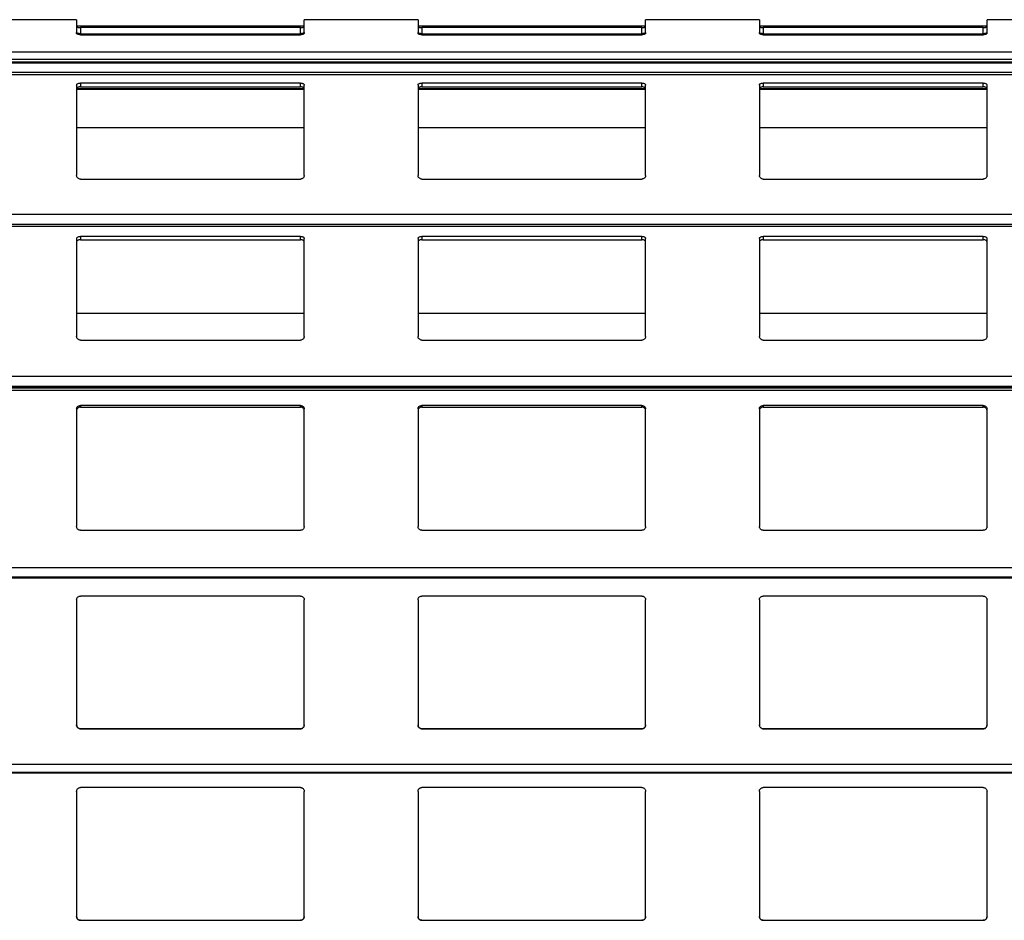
# Model space of a CAD drawing. Header units: millimetres. Extents: x 26 to 422, y 4 to 419.
# Tile 71 of 83: x 234.15 to 239.35, y 398.85 to 403.59. Entities that reach past the tile are written whole.
import ezdxf

# ---------------------------------------------------------------- set-up
doc = ezdxf.new("R2010")
doc.units = ezdxf.units.MM

msp = doc.modelspace()

# ---------------------------------------------------------------- linework, layer by layer
at = {"color": 7, "linetype": 'Continuous', "lineweight": 25}
for p, q in [((234.4545, 403.5949), (233.8545, 403.5949)), ((234.4545, 403.5949), (234.4545, 403.5231)), ((235.6545, 403.5602), (234.4545, 403.5602)), ((236.2545, 403.5949), (235.6545, 403.5949)), ((235.6545, 403.5231), (235.6545, 403.5949)), ((236.2545, 403.5949), (236.2545, 403.5231)), ((237.4545, 403.5602), (236.2545, 403.5602)), ((238.0545, 403.5949), (237.4545, 403.5949)), ((237.4545, 403.5231), (237.4545, 403.5949)), ((238.0545, 403.5949), (238.0545, 403.5231)), ((239.2545, 403.5602), (238.0545, 403.5602)), ((239.8545, 403.5949), (239.2545, 403.5949)), ((239.2545, 403.5231), (239.2545, 403.5949)), ((235.6345, 403.5531), (234.4745, 403.5531)), ((234.4745, 403.5531), (234.4745, 403.521)), ((234.4745, 403.521), (235.6345, 403.521)), ((234.4745, 403.5156), (235.6345, 403.5156)), ((235.6345, 403.521), (235.6345, 403.5531)), ((237.4345, 403.5531), (236.2745, 403.5531)), ((236.2745, 403.5531), (236.2745, 403.521)), ((236.2745, 403.521), (237.4345, 403.521)), ((236.2745, 403.5156), (237.4345, 403.5156)), ((237.4345, 403.521), (237.4345, 403.5531)), ((239.2345, 403.5531), (238.0745, 403.5531)), ((238.0745, 403.5531), (238.0745, 403.521)), ((238.0745, 403.521), (239.2345, 403.521)), ((238.0745, 403.5156), (239.2345, 403.5156)), ((239.2345, 403.521), (239.2345, 403.5531)), ((210.8795, 403.3669), (251.961, 403.3669)), ((234.4545, 403.2505), (234.4545, 402.773)), ((235.6345, 403.2607), (234.4745, 403.2607)), ((234.4745, 403.2607), (234.4745, 403.2406)), ((235.6345, 403.2406), (235.6345, 403.2607)), ((235.6545, 402.773), (235.6545, 403.2505)), ((236.2545, 403.2505), (236.2545, 402.773)), ((237.4345, 403.2607), (236.2745, 403.2607)), ((236.2745, 403.2607), (236.2745, 403.2406)), ((237.4345, 403.2406), (237.4345, 403.2607)), ((237.4545, 402.773), (237.4545, 403.2505)), ((238.0545, 403.2505), (238.0545, 402.773)), ((239.2345, 403.2607), (238.0745, 403.2607)), ((238.0745, 403.2607), (238.0745, 403.2406)), ((239.2345, 403.2406), (239.2345, 403.2607)), ((239.2545, 402.773), (239.2545, 403.2505)), ((234.4545, 403.2292), (235.6545, 403.2292)), ((234.4745, 403.2406), (235.6345, 403.2406)), ((236.2545, 403.2292), (237.4545, 403.2292)), ((236.2745, 403.2406), (237.4345, 403.2406)), ((238.0545, 403.2292), (239.2545, 403.2292)), ((238.0745, 403.2406), (239.2345, 403.2406)), ((235.6545, 403.0245), (234.4545, 403.0245)), ((237.4545, 403.0245), (236.2545, 403.0245)), ((239.2545, 403.0245), (238.0545, 403.0245)), ((234.4745, 402.7545), (235.6345, 402.7545)), ((236.2745, 402.7545), (237.4345, 402.7545)), ((238.0745, 402.7545), (239.2345, 402.7545)), ((210.8795, 402.5067), (251.961, 402.5067)), ((234.4545, 402.4406), (234.4545, 401.9247)), ((235.6345, 402.4524), (234.4745, 402.4524)), ((234.4745, 402.4524), (234.4745, 402.4346)), ((234.4745, 402.4346), (235.6345, 402.4346)), ((235.6345, 402.4346), (235.6345, 402.4524)), ((235.6545, 401.9247), (235.6545, 402.4406)), ((236.2545, 402.4406), (236.2545, 401.9247)), ((237.4345, 402.4524), (236.2745, 402.4524)), ((236.2745, 402.4524), (236.2745, 402.4346)), ((236.2745, 402.4346), (237.4345, 402.4346)), ((237.4345, 402.4346), (237.4345, 402.4524)), ((237.4545, 401.9247), (237.4545, 402.4406)), ((238.0545, 402.4406), (238.0545, 401.9247)), ((239.2345, 402.4524), (238.0745, 402.4524)), ((238.0745, 402.4524), (238.0745, 402.4346)), ((238.0745, 402.4346), (239.2345, 402.4346)), ((239.2345, 402.4346), (239.2345, 402.4524)), ((239.2545, 401.9247), (239.2545, 402.4406)), ((235.6545, 402.0455), (234.4545, 402.0455)), ((237.4545, 402.0455), (236.2545, 402.0455)), ((239.2545, 402.0455), (238.0545, 402.0455)), ((234.4745, 401.9055), (235.6345, 401.9055)), ((236.2745, 401.9055), (237.4345, 401.9055)), ((238.0745, 401.9055), (239.2345, 401.9055)), ((210.8795, 401.6537), (251.961, 401.6537)), ((234.4545, 401.5433), (234.4545, 400.923)), ((235.6345, 401.5603), (234.4745, 401.5603)), ((234.4745, 401.5603), (234.4745, 401.5518)), ((234.4745, 401.5518), (235.6345, 401.5518)), ((235.6345, 401.5518), (235.6345, 401.5603)), ((235.6545, 400.923), (235.6545, 401.5433)), ((236.2545, 401.5433), (236.2545, 400.923)), ((237.4345, 401.5603), (236.2745, 401.5603)), ((236.2745, 401.5603), (236.2745, 401.5518)), ((236.2745, 401.5518), (237.4345, 401.5518)), ((237.4345, 401.5518), (237.4345, 401.5603)), ((237.4545, 400.923), (237.4545, 401.5433)), ((238.0545, 401.5433), (238.0545, 400.923)), ((239.2345, 401.5603), (238.0745, 401.5603)), ((238.0745, 401.5603), (238.0745, 401.5518)), ((238.0745, 401.5518), (239.2345, 401.5518)), ((239.2345, 401.5518), (239.2345, 401.5603)), ((239.2545, 400.923), (239.2545, 401.5433)), ((234.4745, 400.9025), (235.6345, 400.9025)), ((236.2745, 400.9025), (237.4345, 400.9025)), ((238.0745, 400.9025), (239.2345, 400.9025)), ((210.8795, 400.6516), (251.961, 400.6516)), ((235.6345, 400.5559), (234.4745, 400.5559)), ((237.4345, 400.5559), (236.2745, 400.5559)), ((239.2345, 400.5559), (238.0745, 400.5559)), ((234.4545, 400.5359), (234.4545, 399.8759)), ((235.6545, 399.8759), (235.6545, 400.5359)), ((236.2545, 400.5359), (236.2545, 399.8759)), ((237.4545, 399.8759), (237.4545, 400.5359)), ((238.0545, 400.5359), (238.0545, 399.8759)), ((239.2545, 399.8759), (239.2545, 400.5359)), ((234.4745, 399.8559), (235.6345, 399.8559)), ((234.4745, 399.8559), (234.4745, 399.8559)), ((235.6345, 399.8559), (234.4745, 399.8559)), ((235.6345, 399.8559), (235.6345, 399.8559)), ((236.2745, 399.8559), (237.4345, 399.8559)), ((236.2745, 399.8559), (236.2745, 399.8559)), ((237.4345, 399.8559), (236.2745, 399.8559)), ((237.4345, 399.8559), (237.4345, 399.8559)), ((238.0745, 399.8559), (239.2345, 399.8559)), ((238.0745, 399.8559), (238.0745, 399.8559)), ((239.2345, 399.8559), (238.0745, 399.8559)), ((239.2345, 399.8559), (239.2345, 399.8559)), ((210.8795, 399.6242), (251.961, 399.6242)), ((234.4545, 399.5259), (234.4545, 398.8659)), ((235.6345, 399.5459), (234.4745, 399.5459)), ((235.6545, 398.8659), (235.6545, 399.5259)), ((236.2545, 399.5259), (236.2545, 398.8659)), ((237.4345, 399.5459), (236.2745, 399.5459)), ((237.4545, 398.8659), (237.4545, 399.5259)), ((238.0545, 399.5259), (238.0545, 398.8659)), ((239.2345, 399.5459), (238.0745, 399.5459)), ((239.2545, 398.8659), (239.2545, 399.5259)), ((234.4745, 398.8459), (235.6345, 398.8459)), ((236.2745, 398.8459), (237.4345, 398.8459)), ((238.0745, 398.8459), (239.2345, 398.8459))]:
    msp.add_line(p, q, dxfattribs=at)
at = {"color": 8, "linetype": 'Continuous', "lineweight": 25}
for p, q in [((251.961, 403.4244), (210.8795, 403.4244)), ((251.961, 403.3847), (210.8795, 403.3847)), ((251.961, 403.3703), (210.8795, 403.3703)), ((251.961, 403.367), (210.8795, 403.367)), ((251.961, 403.3168), (210.8795, 403.3168)), ((251.961, 403.3048), (210.8795, 403.3048)), ((235.6545, 403.2302), (234.4545, 403.2302)), ((237.4545, 403.2302), (236.2545, 403.2302)), ((239.2545, 403.2302), (238.0545, 403.2302)), ((251.961, 402.568), (210.8795, 402.568)), ((251.961, 402.5141), (210.8795, 402.5141)), ((251.961, 402.505), (210.8795, 402.505)), ((251.961, 401.7139), (210.8795, 401.7139)), ((251.961, 401.6602), (210.8795, 401.6602)), ((251.961, 401.6531), (210.8795, 401.6531)), ((251.961, 401.6398), (210.8795, 401.6398)), ((251.961, 400.7049), (210.8795, 400.7049)), ((251.961, 400.6555), (210.8795, 400.6555)), ((251.961, 399.6683), (210.8795, 399.6683)), ((251.961, 399.6261), (210.8795, 399.6261))]:
    msp.add_line(p, q, dxfattribs=at)
at = {"color": 7, "linetype": 'Continuous', "lineweight": 25}
for points, knots in [([(234.4545, 403.559), (234.4547, 403.5583), (234.4552, 403.5569), (234.4592, 403.5551), (234.465, 403.5537), (234.4705, 403.5532), (234.4736, 403.5532), (234.4745, 403.5531)], [0, 0, 0, 0, 0.241318, 0.48293, 0.713608, 0.923001, 1, 1, 1, 1]), ([(235.6345, 403.5531), (235.6366, 403.5532), (235.6408, 403.5533), (235.6464, 403.5542), (235.6509, 403.5555), (235.6539, 403.5572), (235.6543, 403.5584), (235.6545, 403.559)], [0, 0, 0, 0, 0.190903, 0.381612, 0.579766, 0.795381, 1, 1, 1, 1]), ([(236.2545, 403.559), (236.2547, 403.5583), (236.2552, 403.5569), (236.2592, 403.5551), (236.265, 403.5537), (236.2705, 403.5532), (236.2736, 403.5532), (236.2745, 403.5531)], [0, 0, 0, 0, 0.241285, 0.482863, 0.713509, 0.923011, 1, 1, 1, 1]), ([(237.4345, 403.5531), (237.4366, 403.5532), (237.4408, 403.5533), (237.4464, 403.5542), (237.4509, 403.5555), (237.4539, 403.5572), (237.4543, 403.5584), (237.4545, 403.559)], [0, 0, 0, 0, 0.1910318, 0.3815997, 0.5798383, 0.7953755, 1, 1, 1, 1]), ([(238.0545, 403.559), (238.0547, 403.5583), (238.0552, 403.5569), (238.0592, 403.5551), (238.065, 403.5537), (238.0705, 403.5532), (238.0736, 403.5532), (238.0745, 403.5531)], [0, 0, 0, 0, 0.241273, 0.482863, 0.713633, 0.923008, 1, 1, 1, 1]), ([(239.2345, 403.5531), (239.2366, 403.5532), (239.2408, 403.5533), (239.2464, 403.5542), (239.2509, 403.5555), (239.2539, 403.5572), (239.2543, 403.5584), (239.2545, 403.559)], [0, 0, 0, 0, 0.190903, 0.381612, 0.579766, 0.795381, 1, 1, 1, 1]), ([(234.4745, 403.521), (234.4724, 403.5211), (234.4682, 403.5212), (234.4625, 403.5221), (234.458, 403.5234), (234.455, 403.5251), (234.4547, 403.5262), (234.4545, 403.5268)], [0, 0, 0, 0, 0.19118, 0.382194, 0.580626, 0.796251, 1, 1, 1, 1]), ([(234.4745, 403.5156), (234.4723, 403.5156), (234.4679, 403.5158), (234.462, 403.5171), (234.4574, 403.5189), (234.4549, 403.5211), (234.4546, 403.5225), (234.4545, 403.5231)], [0, 0, 0, 0, 0.207882, 0.415639, 0.626072, 0.841688, 1, 1, 1, 1]), ([(235.6545, 403.5268), (235.6542, 403.5261), (235.6537, 403.5248), (235.6497, 403.5229), (235.644, 403.5216), (235.6385, 403.5211), (235.6353, 403.521), (235.6345, 403.521)], [0, 0, 0, 0, 0.240911, 0.482116, 0.712593, 0.922077, 1, 1, 1, 1]), ([(235.6545, 403.5231), (235.6542, 403.5223), (235.6538, 403.5206), (235.6502, 403.5183), (235.6449, 403.5165), (235.6393, 403.5157), (235.6358, 403.5156), (235.6345, 403.5156)], [0, 0, 0, 0, 0.221382, 0.442715, 0.662088, 0.876196, 1, 1, 1, 1]), ([(236.2745, 403.521), (236.2724, 403.5211), (236.2682, 403.5212), (236.2625, 403.5221), (236.258, 403.5234), (236.255, 403.5251), (236.2546, 403.5262), (236.2545, 403.5268)], [0, 0, 0, 0, 0.191303, 0.3822964, 0.580609, 0.796273, 1, 1, 1, 1]), ([(236.2745, 403.5156), (236.2723, 403.5156), (236.2679, 403.5158), (236.262, 403.5171), (236.2574, 403.5189), (236.2549, 403.5211), (236.2546, 403.5225), (236.2545, 403.5231)], [0, 0, 0, 0, 0.207855, 0.415716, 0.626121, 0.841709, 1, 1, 1, 1]), ([(237.4545, 403.5268), (237.4542, 403.5261), (237.4537, 403.5248), (237.4497, 403.5229), (237.444, 403.5216), (237.4385, 403.5211), (237.4353, 403.521), (237.4345, 403.521)], [0, 0, 0, 0, 0.240913, 0.482026, 0.712481, 0.922084, 1, 1, 1, 1]), ([(237.4545, 403.5231), (237.4542, 403.5223), (237.4538, 403.5206), (237.4502, 403.5183), (237.4449, 403.5165), (237.4393, 403.5157), (237.4358, 403.5156), (237.4345, 403.5156)], [0, 0, 0, 0, 0.22136, 0.442744, 0.661981, 0.876208, 1, 1, 1, 1]), ([(238.0745, 403.521), (238.0724, 403.5211), (238.0682, 403.5212), (238.0625, 403.5221), (238.058, 403.5234), (238.055, 403.5251), (238.0547, 403.5262), (238.0545, 403.5268)], [0, 0, 0, 0, 0.19118, 0.382194, 0.580626, 0.796251, 1, 1, 1, 1]), ([(238.0745, 403.5156), (238.0723, 403.5156), (238.0679, 403.5158), (238.062, 403.5171), (238.0574, 403.5189), (238.0549, 403.5211), (238.0546, 403.5225), (238.0545, 403.5231)], [0, 0, 0, 0, 0.207882, 0.415639, 0.626072, 0.841688, 1, 1, 1, 1]), ([(239.2545, 403.5268), (239.2542, 403.5261), (239.2537, 403.5248), (239.2497, 403.5229), (239.244, 403.5216), (239.2385, 403.5211), (239.2353, 403.521), (239.2345, 403.521)], [0, 0, 0, 0, 0.2409124, 0.4821198, 0.7125983, 0.9222217, 1, 1, 1, 1]), ([(239.2545, 403.5231), (239.2542, 403.5223), (239.2538, 403.5206), (239.2502, 403.5183), (239.2449, 403.5165), (239.2393, 403.5157), (239.2358, 403.5156), (239.2345, 403.5156)], [0, 0, 0, 0, 0.221382, 0.442715, 0.662088, 0.876196, 1, 1, 1, 1]), ([(234.4545, 403.2505), (234.4547, 403.2518), (234.4552, 403.2543), (234.4592, 403.2575), (234.465, 403.2597), (234.4705, 403.2606), (234.4736, 403.2607), (234.4745, 403.2607)], [0, 0, 0, 0, 0.241338, 0.482975, 0.713595, 0.923006, 1, 1, 1, 1]), ([(235.6345, 403.2607), (235.6366, 403.2606), (235.6408, 403.2604), (235.6464, 403.2589), (235.6509, 403.2566), (235.6539, 403.2538), (235.6543, 403.2516), (235.6545, 403.2505)], [0, 0, 0, 0, 0.190918, 0.381601, 0.579741, 0.795369, 1, 1, 1, 1]), ([(236.2545, 403.2505), (236.2547, 403.2518), (236.2552, 403.2543), (236.2592, 403.2575), (236.265, 403.2597), (236.2705, 403.2606), (236.2736, 403.2607), (236.2745, 403.2607)], [0, 0, 0, 0, 0.241305, 0.482908, 0.713496, 0.923017, 1, 1, 1, 1]), ([(237.4345, 403.2607), (237.4366, 403.2606), (237.4408, 403.2604), (237.4464, 403.2589), (237.4509, 403.2566), (237.4539, 403.2538), (237.4543, 403.2516), (237.4545, 403.2505)], [0, 0, 0, 0, 0.191047, 0.381589, 0.579813, 0.795364, 1, 1, 1, 1]), ([(238.0545, 403.2505), (238.0547, 403.2518), (238.0552, 403.2543), (238.0592, 403.2575), (238.065, 403.2597), (238.0705, 403.2606), (238.0736, 403.2607), (238.0745, 403.2607)], [0, 0, 0, 0, 0.2412928, 0.4829082, 0.7136198, 0.9230129, 1, 1, 1, 1]), ([(239.2345, 403.2607), (239.2366, 403.2606), (239.2408, 403.2604), (239.2464, 403.2589), (239.2509, 403.2566), (239.2539, 403.2538), (239.2543, 403.2516), (239.2545, 403.2505)], [0, 0, 0, 0, 0.190918, 0.381601, 0.579741, 0.795369, 1, 1, 1, 1]), ([(234.4745, 403.2406), (234.4724, 403.2405), (234.4682, 403.2403), (234.4625, 403.2388), (234.458, 403.2365), (234.455, 403.2336), (234.4547, 403.2314), (234.4545, 403.2304)], [0, 0, 0, 0, 0.191166, 0.382155, 0.580566, 0.796152, 1, 1, 1, 1]), ([(235.6545, 403.2304), (235.6542, 403.2316), (235.6537, 403.2341), (235.6497, 403.2374), (235.644, 403.2396), (235.6385, 403.2405), (235.6353, 403.2406), (235.6345, 403.2406)], [0, 0, 0, 0, 0.240903, 0.482097, 0.712598, 0.922083, 1, 1, 1, 1]), ([(236.2745, 403.2406), (236.2724, 403.2405), (236.2682, 403.2403), (236.2625, 403.2388), (236.258, 403.2365), (236.255, 403.2336), (236.2546, 403.2314), (236.2545, 403.2304)], [0, 0, 0, 0, 0.1912886, 0.382258, 0.5805487, 0.7961734, 1, 1, 1, 1]), ([(237.4545, 403.2304), (237.4542, 403.2316), (237.4537, 403.2341), (237.4497, 403.2374), (237.444, 403.2396), (237.4385, 403.2405), (237.4353, 403.2406), (237.4345, 403.2406)], [0, 0, 0, 0, 0.240905, 0.482007, 0.712486, 0.92209, 1, 1, 1, 1]), ([(238.0745, 403.2406), (238.0724, 403.2405), (238.0682, 403.2403), (238.0625, 403.2388), (238.058, 403.2365), (238.055, 403.2336), (238.0547, 403.2314), (238.0545, 403.2304)], [0, 0, 0, 0, 0.191166, 0.382155, 0.580566, 0.796152, 1, 1, 1, 1]), ([(239.2545, 403.2304), (239.2542, 403.2316), (239.2537, 403.2341), (239.2497, 403.2374), (239.244, 403.2396), (239.2385, 403.2405), (239.2353, 403.2406), (239.2345, 403.2406)], [0, 0, 0, 0, 0.240905, 0.482101, 0.712603, 0.922228, 1, 1, 1, 1]), ([(234.4745, 402.7545), (234.4723, 402.7547), (234.4679, 402.7551), (234.462, 402.7582), (234.4574, 402.7627), (234.4549, 402.768), (234.4546, 402.7715), (234.4545, 402.773)], [0, 0, 0, 0, 0.207886, 0.415643, 0.626027, 0.84173, 1, 1, 1, 1]), ([(235.6545, 402.773), (235.6542, 402.7709), (235.6538, 402.7667), (235.6502, 402.761), (235.6449, 402.7568), (235.6393, 402.7548), (235.6358, 402.7546), (235.6345, 402.7545)], [0, 0, 0, 0, 0.221309, 0.442739, 0.662077, 0.876187, 1, 1, 1, 1]), ([(236.2745, 402.7545), (236.2723, 402.7547), (236.2679, 402.7551), (236.262, 402.7582), (236.2574, 402.7627), (236.2549, 402.768), (236.2546, 402.7715), (236.2545, 402.773)], [0, 0, 0, 0, 0.2078587, 0.4157198, 0.6260758, 0.841751, 1, 1, 1, 1]), ([(237.4545, 402.773), (237.4542, 402.7709), (237.4538, 402.7667), (237.4502, 402.761), (237.4449, 402.7568), (237.4393, 402.7548), (237.4358, 402.7546), (237.4345, 402.7545)], [0, 0, 0, 0, 0.221287, 0.442768, 0.661971, 0.8762, 1, 1, 1, 1]), ([(238.0745, 402.7545), (238.0723, 402.7547), (238.0679, 402.7551), (238.062, 402.7582), (238.0574, 402.7627), (238.0549, 402.768), (238.0546, 402.7715), (238.0545, 402.773)], [0, 0, 0, 0, 0.207886, 0.415643, 0.626027, 0.84173, 1, 1, 1, 1]), ([(239.2545, 402.773), (239.2542, 402.7709), (239.2538, 402.7667), (239.2502, 402.761), (239.2449, 402.7568), (239.2393, 402.7548), (239.2358, 402.7546), (239.2345, 402.7545)], [0, 0, 0, 0, 0.221309, 0.442739, 0.662077, 0.876187, 1, 1, 1, 1]), ([(234.4545, 402.4406), (234.4547, 402.4421), (234.4552, 402.445), (234.4592, 402.4487), (234.465, 402.4513), (234.4705, 402.4523), (234.4736, 402.4524), (234.4745, 402.4524)], [0, 0, 0, 0, 0.241249, 0.48297, 0.713558, 0.922998, 1, 1, 1, 1]), ([(234.4745, 402.4346), (234.4724, 402.4345), (234.4682, 402.4343), (234.4625, 402.4325), (234.458, 402.4299), (234.455, 402.4265), (234.4547, 402.424), (234.4545, 402.4228)], [0, 0, 0, 0, 0.1911745, 0.382164, 0.5805581, 0.7962028, 1, 1, 1, 1]), ([(235.6345, 402.4524), (235.6366, 402.4523), (235.6408, 402.4521), (235.6464, 402.4504), (235.6509, 402.4477), (235.6539, 402.4444), (235.6543, 402.4419), (235.6545, 402.4406)], [0, 0, 0, 0, 0.190932, 0.38161, 0.579813, 0.795394, 1, 1, 1, 1]), ([(235.6545, 402.4228), (235.6542, 402.4242), (235.6537, 402.4271), (235.6497, 402.4309), (235.644, 402.4335), (235.6385, 402.4345), (235.6353, 402.4346), (235.6345, 402.4346)], [0, 0, 0, 0, 0.240931, 0.482108, 0.712592, 0.92208, 1, 1, 1, 1]), ([(236.2545, 402.4406), (236.2547, 402.4421), (236.2552, 402.445), (236.2592, 402.4487), (236.265, 402.4513), (236.2705, 402.4523), (236.2736, 402.4524), (236.2745, 402.4524)], [0, 0, 0, 0, 0.241216, 0.482904, 0.713459, 0.923009, 1, 1, 1, 1]), ([(236.2745, 402.4346), (236.2724, 402.4345), (236.2682, 402.4343), (236.2625, 402.4325), (236.258, 402.4299), (236.255, 402.4265), (236.2546, 402.424), (236.2545, 402.4228)], [0, 0, 0, 0, 0.191297, 0.382267, 0.580541, 0.796224, 1, 1, 1, 1]), ([(237.4345, 402.4524), (237.4366, 402.4523), (237.4408, 402.4521), (237.4464, 402.4504), (237.4509, 402.4477), (237.4539, 402.4444), (237.4543, 402.4419), (237.4545, 402.4406)], [0, 0, 0, 0, 0.191061, 0.381598, 0.579885, 0.795389, 1, 1, 1, 1]), ([(237.4545, 402.4228), (237.4542, 402.4242), (237.4537, 402.4271), (237.4497, 402.4309), (237.444, 402.4335), (237.4385, 402.4345), (237.4353, 402.4346), (237.4345, 402.4346)], [0, 0, 0, 0, 0.2409328, 0.4820176, 0.7124803, 0.9220869, 1, 1, 1, 1]), ([(238.0545, 402.4406), (238.0547, 402.4421), (238.0552, 402.445), (238.0592, 402.4487), (238.065, 402.4513), (238.0705, 402.4523), (238.0736, 402.4524), (238.0745, 402.4524)], [0, 0, 0, 0, 0.241204, 0.482904, 0.713583, 0.923005, 1, 1, 1, 1]), ([(238.0745, 402.4346), (238.0724, 402.4345), (238.0682, 402.4343), (238.0625, 402.4325), (238.058, 402.4299), (238.055, 402.4265), (238.0547, 402.424), (238.0545, 402.4228)], [0, 0, 0, 0, 0.1911745, 0.382164, 0.5805581, 0.7962028, 1, 1, 1, 1]), ([(239.2345, 402.4524), (239.2366, 402.4523), (239.2408, 402.4521), (239.2464, 402.4504), (239.2509, 402.4477), (239.2539, 402.4444), (239.2543, 402.4419), (239.2545, 402.4406)], [0, 0, 0, 0, 0.190932, 0.38161, 0.579813, 0.795394, 1, 1, 1, 1]), ([(239.2545, 402.4228), (239.2542, 402.4242), (239.2537, 402.4271), (239.2497, 402.4309), (239.244, 402.4335), (239.2385, 402.4345), (239.2353, 402.4346), (239.2345, 402.4346)], [0, 0, 0, 0, 0.240932, 0.482112, 0.712597, 0.922224, 1, 1, 1, 1]), ([(234.4745, 401.9055), (234.4723, 401.9057), (234.4679, 401.9061), (234.462, 401.9093), (234.4574, 401.914), (234.4549, 401.9194), (234.4546, 401.9231), (234.4545, 401.9247)], [0, 0, 0, 0, 0.2078668, 0.415655, 0.6259855, 0.8416479, 1, 1, 1, 1]), ([(235.6545, 401.9247), (235.6542, 401.9225), (235.6538, 401.9181), (235.6502, 401.9123), (235.6449, 401.9079), (235.6393, 401.9058), (235.6358, 401.9056), (235.6345, 401.9055)], [0, 0, 0, 0, 0.2213909, 0.4428165, 0.6620754, 0.8761958, 1, 1, 1, 1]), ([(236.2745, 401.9055), (236.2723, 401.9057), (236.2679, 401.9061), (236.262, 401.9093), (236.2574, 401.914), (236.2549, 401.9194), (236.2546, 401.9231), (236.2545, 401.9247)], [0, 0, 0, 0, 0.2078394, 0.4157319, 0.6260347, 0.8416688, 1, 1, 1, 1]), ([(237.4545, 401.9247), (237.4542, 401.9225), (237.4538, 401.9181), (237.4502, 401.9123), (237.4449, 401.9079), (237.4393, 401.9058), (237.4358, 401.9056), (237.4345, 401.9055)], [0, 0, 0, 0, 0.221369, 0.442845, 0.661969, 0.876208, 1, 1, 1, 1]), ([(238.0745, 401.9055), (238.0723, 401.9057), (238.0679, 401.9061), (238.062, 401.9093), (238.0574, 401.914), (238.0549, 401.9194), (238.0546, 401.9231), (238.0545, 401.9247)], [0, 0, 0, 0, 0.2078668, 0.415655, 0.6259855, 0.8416479, 1, 1, 1, 1]), ([(239.2545, 401.9247), (239.2542, 401.9225), (239.2538, 401.9181), (239.2502, 401.9123), (239.2449, 401.9079), (239.2393, 401.9058), (239.2358, 401.9056), (239.2345, 401.9055)], [0, 0, 0, 0, 0.2213909, 0.4428165, 0.6620754, 0.8761958, 1, 1, 1, 1]), ([(234.4545, 401.5433), (234.4547, 401.5453), (234.4552, 401.5495), (234.4592, 401.5549), (234.465, 401.5586), (234.4705, 401.5601), (234.4736, 401.5602), (234.4745, 401.5603)], [0, 0, 0, 0, 0.241306, 0.482959, 0.713602, 0.922997, 1, 1, 1, 1]), ([(234.4745, 401.5518), (234.4724, 401.5517), (234.4682, 401.5513), (234.4625, 401.5488), (234.458, 401.545), (234.455, 401.5402), (234.4547, 401.5366), (234.4545, 401.5348)], [0, 0, 0, 0, 0.1911841, 0.3822118, 0.5806147, 0.7962122, 1, 1, 1, 1]), ([(235.6345, 401.5603), (235.6366, 401.5601), (235.6408, 401.5598), (235.6464, 401.5572), (235.6509, 401.5534), (235.6539, 401.5486), (235.6543, 401.545), (235.6545, 401.5433)], [0, 0, 0, 0, 0.190932, 0.381629, 0.579783, 0.795416, 1, 1, 1, 1]), ([(235.6545, 401.5348), (235.6542, 401.5369), (235.6537, 401.541), (235.6497, 401.5464), (235.644, 401.5502), (235.6385, 401.5517), (235.6353, 401.5518), (235.6345, 401.5518)], [0, 0, 0, 0, 0.2408879, 0.4821021, 0.7125853, 0.9220765, 1, 1, 1, 1]), ([(236.2545, 401.5433), (236.2547, 401.5453), (236.2552, 401.5495), (236.2592, 401.5549), (236.265, 401.5586), (236.2705, 401.5601), (236.2736, 401.5602), (236.2745, 401.5603)], [0, 0, 0, 0, 0.241273, 0.482892, 0.713504, 0.923008, 1, 1, 1, 1]), ([(236.2745, 401.5518), (236.2724, 401.5517), (236.2682, 401.5513), (236.2625, 401.5488), (236.258, 401.545), (236.255, 401.5402), (236.2546, 401.5366), (236.2545, 401.5348)], [0, 0, 0, 0, 0.191307, 0.382315, 0.580598, 0.796234, 1, 1, 1, 1]), ([(237.4345, 401.5603), (237.4366, 401.5601), (237.4408, 401.5598), (237.4464, 401.5572), (237.4509, 401.5534), (237.4539, 401.5486), (237.4543, 401.545), (237.4545, 401.5433)], [0, 0, 0, 0, 0.1910609, 0.3816172, 0.5798547, 0.7954108, 1, 1, 1, 1]), ([(237.4545, 401.5348), (237.4542, 401.5369), (237.4537, 401.541), (237.4497, 401.5464), (237.444, 401.5502), (237.4385, 401.5517), (237.4353, 401.5518), (237.4345, 401.5518)], [0, 0, 0, 0, 0.24089, 0.482011, 0.712474, 0.922084, 1, 1, 1, 1]), ([(238.0545, 401.5433), (238.0547, 401.5453), (238.0552, 401.5495), (238.0592, 401.5549), (238.065, 401.5586), (238.0705, 401.5601), (238.0736, 401.5602), (238.0745, 401.5603)], [0, 0, 0, 0, 0.241261, 0.4828922, 0.7136272, 0.9230041, 1, 1, 1, 1]), ([(238.0745, 401.5518), (238.0724, 401.5517), (238.0682, 401.5513), (238.0625, 401.5488), (238.058, 401.545), (238.055, 401.5402), (238.0547, 401.5366), (238.0545, 401.5348)], [0, 0, 0, 0, 0.1911841, 0.3822118, 0.5806147, 0.7962122, 1, 1, 1, 1]), ([(239.2345, 401.5603), (239.2366, 401.5601), (239.2408, 401.5598), (239.2464, 401.5572), (239.2509, 401.5534), (239.2539, 401.5486), (239.2543, 401.545), (239.2545, 401.5433)], [0, 0, 0, 0, 0.190932, 0.381629, 0.579783, 0.795416, 1, 1, 1, 1]), ([(239.2545, 401.5348), (239.2542, 401.5369), (239.2537, 401.541), (239.2497, 401.5464), (239.244, 401.5502), (239.2385, 401.5517), (239.2353, 401.5518), (239.2345, 401.5518)], [0, 0, 0, 0, 0.24089, 0.482106, 0.712591, 0.922221, 1, 1, 1, 1]), ([(234.4745, 400.9025), (234.4723, 400.9027), (234.4679, 400.9031), (234.462, 400.9065), (234.4574, 400.9115), (234.4549, 400.9173), (234.4546, 400.9213), (234.4545, 400.923)], [0, 0, 0, 0, 0.207893, 0.415689, 0.626087, 0.841807, 1, 1, 1, 1]), ([(235.6545, 400.923), (235.6542, 400.9206), (235.6538, 400.9159), (235.6502, 400.9097), (235.6449, 400.905), (235.6393, 400.9028), (235.6358, 400.9025), (235.6345, 400.9025)], [0, 0, 0, 0, 0.221259, 0.442697, 0.662041, 0.876182, 1, 1, 1, 1]), ([(236.2745, 400.9025), (236.2723, 400.9027), (236.2679, 400.9031), (236.262, 400.9065), (236.2574, 400.9115), (236.2549, 400.9173), (236.2546, 400.9213), (236.2545, 400.923)], [0, 0, 0, 0, 0.207866, 0.415766, 0.626136, 0.841828, 1, 1, 1, 1]), ([(237.4545, 400.923), (237.4542, 400.9206), (237.4538, 400.9159), (237.4502, 400.9097), (237.4449, 400.905), (237.4393, 400.9028), (237.4358, 400.9025), (237.4345, 400.9025)], [0, 0, 0, 0, 0.221236, 0.442726, 0.661935, 0.876194, 1, 1, 1, 1]), ([(238.0745, 400.9025), (238.0723, 400.9027), (238.0679, 400.9031), (238.062, 400.9065), (238.0574, 400.9115), (238.0549, 400.9173), (238.0546, 400.9213), (238.0545, 400.923)], [0, 0, 0, 0, 0.207893, 0.415689, 0.626087, 0.841807, 1, 1, 1, 1]), ([(239.2545, 400.923), (239.2542, 400.9206), (239.2538, 400.9159), (239.2502, 400.9097), (239.2449, 400.905), (239.2393, 400.9028), (239.2358, 400.9025), (239.2345, 400.9025)], [0, 0, 0, 0, 0.221259, 0.442697, 0.662041, 0.876182, 1, 1, 1, 1]), ([(234.4545, 400.5359), (234.4547, 400.5383), (234.4552, 400.5432), (234.4592, 400.5496), (234.465, 400.554), (234.4705, 400.5558), (234.4736, 400.5559), (234.4745, 400.5559)], [0, 0, 0, 0, 0.241336, 0.483004, 0.713606, 0.923011, 1, 1, 1, 1]), ([(235.6345, 400.5559), (235.6366, 400.5557), (235.6408, 400.5553), (235.6464, 400.5524), (235.6509, 400.5479), (235.6539, 400.5422), (235.6543, 400.538), (235.6545, 400.5359)], [0, 0, 0, 0, 0.190877, 0.381566, 0.57973, 0.795378, 1, 1, 1, 1]), ([(236.2545, 400.5359), (236.2547, 400.5383), (236.2552, 400.5432), (236.2592, 400.5496), (236.265, 400.554), (236.2705, 400.5558), (236.2736, 400.5559), (236.2745, 400.5559)], [0, 0, 0, 0, 0.241302, 0.482937, 0.713508, 0.923021, 1, 1, 1, 1]), ([(237.4345, 400.5559), (237.4366, 400.5557), (237.4408, 400.5553), (237.4464, 400.5524), (237.4509, 400.5479), (237.4539, 400.5422), (237.4543, 400.538), (237.4545, 400.5359)], [0, 0, 0, 0, 0.191006, 0.381554, 0.579802, 0.795373, 1, 1, 1, 1]), ([(238.0545, 400.5359), (238.0547, 400.5383), (238.0552, 400.5432), (238.0592, 400.5496), (238.065, 400.554), (238.0705, 400.5558), (238.0736, 400.5559), (238.0745, 400.5559)], [0, 0, 0, 0, 0.24129, 0.482937, 0.713631, 0.923018, 1, 1, 1, 1]), ([(239.2345, 400.5559), (239.2366, 400.5557), (239.2408, 400.5553), (239.2464, 400.5524), (239.2509, 400.5479), (239.2539, 400.5422), (239.2543, 400.538), (239.2545, 400.5359)], [0, 0, 0, 0, 0.190877, 0.381566, 0.57973, 0.795378, 1, 1, 1, 1]), ([(234.4745, 399.8559), (234.4723, 399.8561), (234.4679, 399.8565), (234.462, 399.8599), (234.4574, 399.8648), (234.4549, 399.8704), (234.4546, 399.8743), (234.4545, 399.8759)], [0, 0, 0, 0, 0.207886, 0.415617, 0.625969, 0.841657, 1, 1, 1, 1]), ([(234.4545, 399.8759), (234.4547, 399.8736), (234.4551, 399.8688), (234.4579, 399.8649), (234.4594, 399.8628)], [0, 0, 0, 0, 0.484484, 1, 1, 1, 1]), ([(235.6545, 399.8759), (235.6542, 399.8736), (235.6538, 399.869), (235.6502, 399.8629), (235.6449, 399.8584), (235.6393, 399.8562), (235.6358, 399.856), (235.6345, 399.8559)], [0, 0, 0, 0, 0.2213, 0.44269, 0.662041, 0.876202, 1, 1, 1, 1]), ([(235.6496, 399.8628), (235.6509, 399.8647), (235.6538, 399.8686), (235.6542, 399.8734), (235.6545, 399.8759)], [0, 0, 0, 0, 0.480582, 1, 1, 1, 1]), ([(236.2745, 399.8559), (236.2723, 399.8561), (236.2679, 399.8565), (236.262, 399.8599), (236.2574, 399.8648), (236.2549, 399.8704), (236.2546, 399.8743), (236.2545, 399.8759)], [0, 0, 0, 0, 0.207859, 0.415694, 0.626019, 0.841678, 1, 1, 1, 1]), ([(236.2545, 399.8759), (236.2547, 399.8736), (236.2551, 399.8688), (236.2579, 399.8649), (236.2594, 399.8628)], [0, 0, 0, 0, 0.484512, 1, 1, 1, 1]), ([(237.4545, 399.8759), (237.4542, 399.8736), (237.4538, 399.869), (237.4502, 399.8629), (237.4449, 399.8584), (237.4393, 399.8562), (237.4358, 399.856), (237.4345, 399.8559)], [0, 0, 0, 0, 0.221278, 0.442719, 0.661935, 0.876214, 1, 1, 1, 1]), ([(237.4496, 399.8628), (237.4509, 399.8647), (237.4538, 399.8686), (237.4542, 399.8734), (237.4545, 399.8759)], [0, 0, 0, 0, 0.480553, 1, 1, 1, 1]), ([(238.0745, 399.8559), (238.0723, 399.8561), (238.0679, 399.8565), (238.062, 399.8599), (238.0574, 399.8648), (238.0549, 399.8704), (238.0546, 399.8743), (238.0545, 399.8759)], [0, 0, 0, 0, 0.207886, 0.415617, 0.625969, 0.841657, 1, 1, 1, 1]), ([(238.0545, 399.8759), (238.0547, 399.8736), (238.0551, 399.8688), (238.0579, 399.8649), (238.0594, 399.8628)], [0, 0, 0, 0, 0.484484, 1, 1, 1, 1]), ([(239.2545, 399.8759), (239.2542, 399.8736), (239.2538, 399.869), (239.2502, 399.8629), (239.2449, 399.8584), (239.2393, 399.8562), (239.2358, 399.856), (239.2345, 399.8559)], [0, 0, 0, 0, 0.2213, 0.44269, 0.662041, 0.876202, 1, 1, 1, 1]), ([(239.2496, 399.8628), (239.2509, 399.8647), (239.2538, 399.8686), (239.2542, 399.8734), (239.2545, 399.8759)], [0, 0, 0, 0, 0.480582, 1, 1, 1, 1]), ([(234.4594, 399.8628), (234.461, 399.8613), (234.4643, 399.8582), (234.4698, 399.8562), (234.4733, 399.856), (234.4745, 399.8559)], [0, 0, 0, 0, 0.396791, 0.794111, 1, 1, 1, 1]), ([(235.6345, 399.8559), (235.6366, 399.8561), (235.641, 399.8565), (235.6461, 399.8593), (235.6486, 399.8618), (235.6496, 399.8628)], [0, 0, 0, 0, 0.375778, 0.751147, 1, 1, 1, 1]), ([(236.2594, 399.8628), (236.261, 399.8613), (236.2643, 399.8582), (236.2698, 399.8562), (236.2733, 399.856), (236.2745, 399.8559)], [0, 0, 0, 0, 0.3965542, 0.793849, 1, 1, 1, 1]), ([(237.4345, 399.8559), (237.4366, 399.8561), (237.441, 399.8565), (237.4461, 399.8593), (237.4486, 399.8618), (237.4496, 399.8628)], [0, 0, 0, 0, 0.376039, 0.751154, 1, 1, 1, 1]), ([(238.0594, 399.8628), (238.061, 399.8613), (238.0643, 399.8582), (238.0698, 399.8562), (238.0733, 399.856), (238.0745, 399.8559)], [0, 0, 0, 0, 0.3965542, 0.793849, 1, 1, 1, 1]), ([(239.2345, 399.8559), (239.2366, 399.8561), (239.241, 399.8565), (239.2461, 399.8593), (239.2486, 399.8618), (239.2496, 399.8628)], [0, 0, 0, 0, 0.375778, 0.751147, 1, 1, 1, 1]), ([(234.4545, 399.5259), (234.4547, 399.5284), (234.4552, 399.5332), (234.4592, 399.5396), (234.465, 399.544), (234.4705, 399.5458), (234.4736, 399.5459), (234.4745, 399.5459)], [0, 0, 0, 0, 0.24134, 0.482923, 0.713634, 0.923, 1, 1, 1, 1]), ([(235.6345, 399.5459), (235.6366, 399.5458), (235.6408, 399.5454), (235.6464, 399.5424), (235.6509, 399.5379), (235.6539, 399.5322), (235.6543, 399.528), (235.6545, 399.5259)], [0, 0, 0, 0, 0.190905, 0.381616, 0.579689, 0.795372, 1, 1, 1, 1]), ([(236.2545, 399.5259), (236.2547, 399.5284), (236.2552, 399.5332), (236.2592, 399.5396), (236.265, 399.544), (236.2705, 399.5458), (236.2736, 399.5459), (236.2745, 399.5459)], [0, 0, 0, 0, 0.2413067, 0.4828563, 0.7135354, 0.9230108, 1, 1, 1, 1]), ([(237.4345, 399.5459), (237.4366, 399.5458), (237.4408, 399.5454), (237.4464, 399.5424), (237.4509, 399.5379), (237.4539, 399.5322), (237.4543, 399.528), (237.4545, 399.5259)], [0, 0, 0, 0, 0.191035, 0.381604, 0.579761, 0.795366, 1, 1, 1, 1]), ([(238.0545, 399.5259), (238.0547, 399.5284), (238.0552, 399.5332), (238.0592, 399.5396), (238.065, 399.544), (238.0705, 399.5458), (238.0736, 399.5459), (238.0745, 399.5459)], [0, 0, 0, 0, 0.241295, 0.482857, 0.713659, 0.923007, 1, 1, 1, 1]), ([(239.2345, 399.5459), (239.2366, 399.5458), (239.2408, 399.5454), (239.2464, 399.5424), (239.2509, 399.5379), (239.2539, 399.5322), (239.2543, 399.528), (239.2545, 399.5259)], [0, 0, 0, 0, 0.190905, 0.381616, 0.579689, 0.795372, 1, 1, 1, 1]), ([(234.4745, 398.8459), (234.4723, 398.8462), (234.4679, 398.8466), (234.462, 398.8499), (234.4574, 398.8548), (234.4549, 398.8604), (234.4546, 398.8643), (234.4545, 398.8659)], [0, 0, 0, 0, 0.207905, 0.415719, 0.626093, 0.841803, 1, 1, 1, 1]), ([(234.4545, 398.8659), (234.4547, 398.8636), (234.4551, 398.8588), (234.4579, 398.8549), (234.4594, 398.8528)], [0, 0, 0, 0, 0.484634, 1, 1, 1, 1]), ([(234.4594, 398.8528), (234.461, 398.8513), (234.4643, 398.8482), (234.4698, 398.8462), (234.4733, 398.846), (234.4745, 398.8459)], [0, 0, 0, 0, 0.396897, 0.794151, 1, 1, 1, 1]), ([(235.6545, 398.8659), (235.6542, 398.8637), (235.6538, 398.8591), (235.6502, 398.853), (235.6449, 398.8485), (235.6393, 398.8462), (235.6358, 398.846), (235.6345, 398.8459)], [0, 0, 0, 0, 0.221301, 0.442694, 0.662061, 0.876178, 1, 1, 1, 1]), ([(235.6345, 398.8459), (235.6366, 398.8462), (235.641, 398.8466), (235.6461, 398.8493), (235.6486, 398.8518), (235.6496, 398.8528)], [0, 0, 0, 0, 0.375725, 0.751177, 1, 1, 1, 1]), ([(235.6496, 398.8528), (235.6509, 398.8547), (235.6538, 398.8587), (235.6542, 398.8635), (235.6545, 398.8659)], [0, 0, 0, 0, 0.480422, 1, 1, 1, 1]), ([(236.2745, 398.8459), (236.2723, 398.8462), (236.2679, 398.8466), (236.262, 398.8499), (236.2574, 398.8548), (236.2549, 398.8604), (236.2546, 398.8643), (236.2545, 398.8659)], [0, 0, 0, 0, 0.207877, 0.415796, 0.626142, 0.841823, 1, 1, 1, 1]), ([(236.2545, 398.8659), (236.2547, 398.8636), (236.2551, 398.8588), (236.2579, 398.8549), (236.2594, 398.8528)], [0, 0, 0, 0, 0.484662, 1, 1, 1, 1]), ([(236.2594, 398.8528), (236.261, 398.8513), (236.2643, 398.8482), (236.2698, 398.8462), (236.2733, 398.846), (236.2745, 398.8459)], [0, 0, 0, 0, 0.39666, 0.793888, 1, 1, 1, 1]), ([(237.4545, 398.8659), (237.4542, 398.8637), (237.4538, 398.8591), (237.4502, 398.853), (237.4449, 398.8485), (237.4393, 398.8462), (237.4358, 398.846), (237.4345, 398.8459)], [0, 0, 0, 0, 0.2212786, 0.4427222, 0.6619546, 0.8761903, 1, 1, 1, 1]), ([(237.4345, 398.8459), (237.4366, 398.8462), (237.441, 398.8466), (237.4461, 398.8493), (237.4486, 398.8518), (237.4496, 398.8528)], [0, 0, 0, 0, 0.375986, 0.751184, 1, 1, 1, 1]), ([(237.4496, 398.8528), (237.4509, 398.8547), (237.4538, 398.8587), (237.4542, 398.8635), (237.4545, 398.8659)], [0, 0, 0, 0, 0.480393, 1, 1, 1, 1]), ([(238.0745, 398.8459), (238.0723, 398.8462), (238.0679, 398.8466), (238.062, 398.8499), (238.0574, 398.8548), (238.0549, 398.8604), (238.0546, 398.8643), (238.0545, 398.8659)], [0, 0, 0, 0, 0.207905, 0.415719, 0.626093, 0.841803, 1, 1, 1, 1]), ([(238.0545, 398.8659), (238.0547, 398.8636), (238.0551, 398.8588), (238.0579, 398.8549), (238.0594, 398.8528)], [0, 0, 0, 0, 0.484634, 1, 1, 1, 1]), ([(238.0594, 398.8528), (238.061, 398.8513), (238.0643, 398.8482), (238.0698, 398.8462), (238.0733, 398.846), (238.0745, 398.8459)], [0, 0, 0, 0, 0.39666, 0.793888, 1, 1, 1, 1]), ([(239.2545, 398.8659), (239.2542, 398.8637), (239.2538, 398.8591), (239.2502, 398.853), (239.2449, 398.8485), (239.2393, 398.8462), (239.2358, 398.846), (239.2345, 398.8459)], [0, 0, 0, 0, 0.221301, 0.442694, 0.662061, 0.876178, 1, 1, 1, 1]), ([(239.2345, 398.8459), (239.2366, 398.8462), (239.241, 398.8466), (239.2461, 398.8493), (239.2486, 398.8518), (239.2496, 398.8528)], [0, 0, 0, 0, 0.375725, 0.751177, 1, 1, 1, 1]), ([(239.2496, 398.8528), (239.2509, 398.8547), (239.2538, 398.8587), (239.2542, 398.8635), (239.2545, 398.8659)], [0, 0, 0, 0, 0.480422, 1, 1, 1, 1])]:
    msp.add_open_spline(points, degree=3, knots=knots, dxfattribs=at)

doc.saveas('drawing.dxf')
